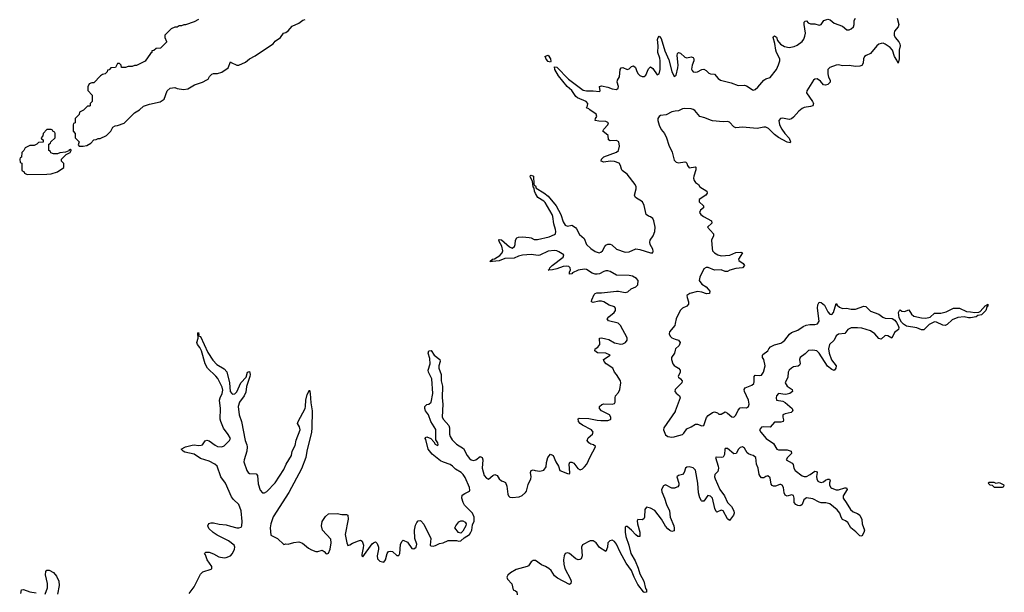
# Model space of a CAD drawing. Header units: inches. Extents: x 2674045 to 2721798, y 838094 to 949477.
# Tile 20 of 27: x 2693854 to 2703086, y 921267 to 926637. Entities that reach past the tile are written whole.
import ezdxf

# ---------------------------------------------------------------- set-up
doc = ezdxf.new("R2010")
doc.units = ezdxf.units.IN
doc.header["$MEASUREMENT"] = 0
doc.layers.add('C6992', color=7, linetype='Continuous')
doc.layers.add('C7902', color=7, linetype='Continuous')

msp = doc.modelspace()

# ---------------------------------------------------------------- linework, layer by layer
at = {"layer": 'C6992', "color": 5}
for points, elevation in [([(2695530, 926638), (2695490, 926615.3), (2695410, 926588), (2695392.7, 926587.3), (2695370, 926578), (2695350, 926578), (2695330, 926566), (2695310, 926566), (2695274, 926550), (2695214, 926490), (2695214, 926470), (2695231.6, 926431.6), (2695230, 926426), (2695174, 926370), (2695132.7, 926367.3), (2695111.6, 926348.4), (2695094, 926346), (2695092, 926330), (2695079.6, 926320.4), (2695030, 926248), (2694950, 926208), (2694930, 926208), (2694910, 926198), (2694870, 926198), (2694847.3, 926187.3), (2694807.3, 926187.3), (2694806, 926210), (2694790, 926226), (2694770, 926226), (2694752, 926188), (2694710, 926186), (2694692.7, 926167.3), (2694678, 926162), (2694672.7, 926147.3), (2694654, 926130), (2694630, 926122), (2694612, 926110), (2694550, 926046), (2694530, 926046), (2694505.4, 926034.6), (2694492.7, 926007.3), (2694492.7, 925972.7), (2694534, 925930), (2694534, 925870), (2694514, 925850), (2694514, 925830), (2694510, 925826), (2694490, 925826), (2694452.7, 925787.3), (2694414, 925770), (2694412.7, 925747.3), (2694374, 925710), (2694374, 925670), (2694358, 925662), (2694354, 925650), (2694354, 925590), (2694374, 925570), (2694374, 925530), (2694411.1, 925491.1), (2694402, 925462), (2694412, 925452), (2694450, 925451.3), (2694482, 925458), (2694520.4, 925479.6), (2694550, 925511.3), (2694570, 925512), (2694590, 925522), (2694610, 925522), (2694668, 925550), (2694708, 925590), (2694728, 925630), (2694750, 925642), (2694770, 925644.7), (2694832.5, 925667.5), (2694930, 925762), (2694978, 925790), (2695014.6, 925825.4), (2695070, 925846), (2695170, 925866), (2695208, 925890), (2695238, 925970), (2695264.7, 925995.3), (2695310, 926002), (2695330, 925992), (2695390, 925981), (2695430, 925986.8), (2695493.6, 926026.4), (2695569.1, 926050.9), (2695610, 926072), (2695620.4, 926079.6), (2695634.6, 926105.4), (2695654.6, 926125.4), (2695671.1, 926131.1), (2695710, 926131.3), (2695750, 926144.7), (2695810, 926184.7), (2695830, 926242), (2695835.3, 926235.3), (2695890, 926210.6), (2695910, 926210.7), (2695970, 926238.8), (2696010, 926270.8), (2696062, 926298), (2696206.8, 926393.2), (2696229.4, 926410.6), (2696250, 926436), (2696299, 926470), (2696328.7, 926510), (2696350, 926516), (2696370, 926531), (2696410, 926576), (2696470, 926602.8), (2696510, 926632), (2696530, 926638)], 40), ([(2695444.5, 921255.5), (2695490, 921318), (2695550, 921438), (2695570, 921458), (2695650, 921484.7), (2695655.3, 921490), (2695654, 921510), (2695613.2, 921570), (2695597.2, 921617.2), (2695588, 921630), (2695598, 921642), (2695630, 921642.8), (2695670, 921627.7), (2695720.9, 921600.9), (2695769.7, 921590.3), (2695790, 921592.2), (2695830, 921608.4), (2695849.4, 921630), (2695869.5, 921670.5), (2695872.3, 921690), (2695865.6, 921710), (2695812.6, 921750), (2695704.2, 921804.2), (2695667.5, 921827.5), (2695625.9, 921865.9), (2695616.9, 921890), (2695628.3, 921911.7), (2695650, 921918), (2695670, 921918), (2695725.5, 921905.5), (2695790, 921901.1), (2695830, 921886.3), (2695890, 921872.2), (2695910, 921870.4), (2695930, 921878.4), (2695936.1, 921890), (2695938.5, 921930), (2695929.8, 922030), (2695910, 922089.6), (2695857.7, 922137.7), (2695840.7, 922160.7), (2695783.8, 922290), (2695740.8, 922350), (2695706.9, 922450), (2695683, 922470), (2695630, 922497.2), (2695550, 922523.1), (2695490, 922562.3), (2695402.2, 922582.2), (2695386, 922590), (2695368.7, 922610), (2695408.7, 922630), (2695470, 922645.3), (2695490, 922648.5), (2695530, 922643.1), (2695554.9, 922645.1), (2695569.4, 922650.6), (2695592, 922688), (2695607.5, 922692.5), (2695630, 922686.7), (2695685.9, 922645.9), (2695710, 922633.8), (2695750, 922631.4), (2695770, 922641.7), (2695820.5, 922690), (2695830.9, 922710), (2695810, 922747.3), (2695765.7, 922805.7), (2695738.5, 922870), (2695734.8, 922890), (2695737.2, 922990), (2695728.4, 923070), (2695733.5, 923090), (2695753.6, 923130), (2695757.4, 923162.6), (2695753.8, 923190), (2695710.5, 923270.5), (2695693.3, 923293.3), (2695613.5, 923370), (2695593.1, 923410), (2695559.1, 923530), (2695542.4, 923562.4), (2695520.5, 923590), (2695514, 923610), (2695528, 923650), (2695525.2, 923694.8), (2695530, 923702), (2695534.8, 923685.2), (2695531.3, 923671.3), (2695550, 923666), (2695617.1, 923517.1), (2695664.8, 923444.8), (2695704, 923404), (2695770, 923363.9), (2695795.7, 923335.7), (2695820.6, 923230), (2695827.2, 923150), (2695843.1, 923130), (2695850, 923125.8), (2695870, 923128.1), (2695890, 923145.3), (2695927.6, 923232.4), (2695976.1, 923283.9), (2695990, 923331), (2696010, 923336), (2696013.7, 923310), (2696010.3, 923290), (2695981.8, 923198.2), (2695974.8, 923145.2), (2695957.6, 923110), (2695914.7, 923050), (2695903.6, 923010), (2695912.4, 922930), (2695932.7, 922870), (2695968.4, 922690), (2695983.9, 922650), (2695986.5, 922630), (2695982.7, 922590), (2695957.2, 922510), (2695955.5, 922490), (2695984.2, 922410), (2695997.1, 922390), (2696010, 922381.1), (2696070, 922376.3), (2696083.4, 922363.4), (2696090, 922284), (2696110, 922224.9), (2696130, 922198.9), (2696150, 922199.6), (2696170, 922213.1), (2696250, 922294), (2696330, 922418.4), (2696353.5, 922470), (2696401.3, 922550), (2696409.8, 922590.2), (2696438, 922642), (2696446, 922694), (2696483.6, 922790), (2696478.7, 922818.7), (2696459, 922850), (2696464, 922870), (2696529.3, 922990), (2696535.1, 923010), (2696537, 923070), (2696550, 923122), (2696570, 923162), (2696578, 923130), (2696583.1, 923043.1), (2696597.1, 922970), (2696593.1, 922810), (2696590.3, 922770), (2696545.8, 922590), (2696538.3, 922530), (2696495.9, 922424.1), (2696377.2, 922202.8), (2696230, 921973.2), (2696207.2, 921910), (2696203.8, 921870), (2696210, 921802), (2696270, 921772), (2696330, 921714), (2696350, 921722), (2696370, 921718), (2696424.7, 921735.3), (2696470, 921741), (2696507.1, 921727.1), (2696561.4, 921681.4), (2696590, 921666), (2696630.9, 921650.9), (2696650, 921650.8), (2696690, 921660.7), (2696710, 921650.8), (2696728.1, 921628.1), (2696742, 921630), (2696750, 921632.7), (2696766.3, 921670), (2696773.1, 921730), (2696770, 921766), (2696694, 921850), (2696685.2, 921890), (2696689.3, 921930.7), (2696722, 921978), (2696750, 922002), (2696830, 922004.7), (2696875.3, 921995.3), (2696917.3, 921997.3), (2696930.5, 921990.5), (2696932.3, 921952.3), (2696904.9, 921810), (2696920.5, 921730), (2696930, 921706), (2696950, 921711), (2696973.3, 921726.7), (2697030, 921750.7), (2697050, 921754.8), (2697065.2, 921745.2), (2697076.4, 921710), (2697075.8, 921684.2), (2697061.4, 921621.4), (2697061, 921610), (2697070, 921601), (2697160.1, 921719.9), (2697170, 921730.7), (2697190, 921738.8), (2697205.2, 921725.2), (2697217, 921690), (2697218.9, 921670), (2697205.5, 921610), (2697210, 921581), (2697230, 921558), (2697269.3, 921550.7), (2697283.7, 921570), (2697300.7, 921630), (2697312, 921648), (2697330, 921654), (2697350, 921648.2), (2697390, 921613), (2697410, 921610.8), (2697416.9, 921630), (2697424.8, 921715.2), (2697435.6, 921744.4), (2697450, 921757.3), (2697490, 921737.1), (2697530, 921678.4), (2697550, 921675.6), (2697570, 921689.2), (2697577, 921717), (2697559.8, 921770), (2697556.4, 921850), (2697564.1, 921895.9), (2697577.1, 921922.9), (2697590, 921936.3), (2697610, 921939.1), (2697615.8, 921935.8), (2697644.8, 921904.8), (2697708.5, 921770), (2697701.8, 921710), (2697710, 921702.9), (2697730, 921699.7), (2697753.6, 921706.4), (2697790, 921723.8), (2697826, 921730), (2697870, 921751.3), (2697950, 921751.3), (2697970, 921746.8), (2697990, 921751), (2698021, 921779), (2698070, 921810.2), (2698085, 921830), (2698094.8, 921850), (2698100.3, 921899.7), (2698114, 921934), (2698115.1, 921970), (2698100.9, 922010), (2698024.9, 922084.9), (2698011.3, 922110), (2697998.7, 922150), (2698003.5, 922176.5), (2698026.7, 922193.3), (2698070, 922214), (2698074.9, 922225.1), (2698071.9, 922250), (2698030, 922342.9), (2698013.3, 922370), (2697993.5, 922390), (2697940.2, 922420.2), (2697911.2, 922451.2), (2697890, 922464), (2697826.6, 922486.6), (2697800.9, 922500.9), (2697721.9, 922561.9), (2697685.1, 922610), (2697661.2, 922701.2), (2697655.3, 922710), (2697660.2, 922719.8), (2697670, 922724.7), (2697710.4, 922710.4), (2697738, 922678), (2697750, 922656), (2697770, 922644), (2697777.2, 922650), (2697773.3, 922670), (2697756.6, 922696.6), (2697754.5, 922794.5), (2697708.8, 922868.8), (2697688, 922930), (2697659.5, 922970), (2697652.3, 922990), (2697653.2, 923010), (2697660.7, 923019.3), (2697672.3, 923027.7), (2697690, 923030.8), (2697711.1, 923048.9), (2697727.1, 923130), (2697716.9, 923270), (2697687.3, 923330), (2697685.1, 923350), (2697704.2, 923410), (2697698.3, 923458.3), (2697682.7, 923510), (2697689.2, 923530.8), (2697713.4, 923533.4), (2697738.8, 923490), (2697793.4, 923450), (2697797.1, 923430), (2697783.1, 923390), (2697783.7, 923370), (2697805.3, 923310), (2697807.2, 923250), (2697818.6, 923198.6), (2697814, 923090), (2697820.8, 923030), (2697816.5, 922910), (2697826.9, 922886.9), (2697877.7, 922830), (2697883.2, 922810), (2697883.8, 922750), (2697890, 922726.7), (2697910, 922698), (2697950, 922655.3), (2698013.9, 922613.9), (2698050, 922548.8), (2698070, 922523.1), (2698086.7, 922510), (2698110, 922503.6), (2698130, 922508.8), (2698170, 922539.1), (2698190, 922531), (2698195.8, 922510), (2698189.3, 922430), (2698210, 922362.4), (2698230, 922336.4), (2698250, 922328.7), (2698290, 922362.8), (2698310, 922371.3), (2698330, 922361), (2698350, 922331), (2698370, 922310.8), (2698390, 922306.8), (2698410, 922296), (2698422.4, 922262.4), (2698430, 922186), (2698438, 922170), (2698450, 922159.3), (2698470, 922155.5), (2698537.6, 922162.4), (2698564.1, 922175.9), (2698596.5, 922203.5), (2698604.7, 922215.3), (2698620.7, 922279.3), (2698646, 922330), (2698649.2, 922350), (2698643.7, 922390), (2698649.5, 922410.5), (2698670, 922414.8), (2698688, 922408), (2698730, 922404), (2698770, 922411), (2698790, 922442), (2698794.8, 922485.2), (2698806, 922530), (2698830, 922561), (2698856, 922550), (2698881, 922490), (2698906, 922450), (2698918, 922410), (2698990, 922382), (2699010, 922378), (2699013.1, 922386.9), (2699006.6, 922470), (2699013.6, 922486.4), (2699030, 922487.7), (2699050, 922478), (2699086.7, 922426.7), (2699110, 922414.9), (2699130, 922425.7), (2699150, 922444.9), (2699170.7, 922470), (2699201.5, 922538.5), (2699254, 922630), (2699252.8, 922632.8), (2699234, 922650), (2699210, 922657), (2699190, 922669.2), (2699176, 922690), (2699183.6, 922716.4), (2699225.2, 922750), (2699232, 922770), (2699215.1, 922790), (2699130, 922834.5), (2699109.2, 922850), (2699094, 922870), (2699090, 922894), (2699101.2, 922898.8), (2699190, 922897.6), (2699270, 922879.6), (2699303.6, 922876.4), (2699370, 922879.3), (2699393.3, 922886.7), (2699397.2, 922890), (2699397, 922910), (2699382.7, 922930), (2699309, 922970), (2699289.2, 922990), (2699289, 923010), (2699311.6, 923028.4), (2699330, 923034.9), (2699409.5, 923030.5), (2699430, 923038.8), (2699438, 923050), (2699436.2, 923090), (2699440.9, 923110), (2699470, 923142), (2699482.4, 923170), (2699492, 923230), (2699486, 923250), (2699450, 923309.2), (2699432.3, 923330), (2699416, 923370), (2699352, 923410), (2699335.1, 923430), (2699329, 923450), (2699389, 923490), (2699350, 923509.4), (2699272, 923512), (2699245.2, 923530), (2699249.2, 923550), (2699274.8, 923565.2), (2699292.6, 923590), (2699290, 923650.8), (2699310, 923654.4), (2699350, 923645.2), (2699376.7, 923636.7), (2699430, 923607.7), (2699490, 923594.6), (2699510, 923598), (2699534, 923610), (2699549.6, 923630), (2699550, 923653.2), (2699488.3, 923770), (2699464.5, 923790), (2699373.8, 923813.8), (2699360.9, 923830), (2699377, 923850), (2699427.8, 923890), (2699441.7, 923910), (2699441.1, 923930), (2699430, 923943), (2699380.3, 923960.3), (2699331.8, 923990), (2699310, 923995.8), (2699284.3, 923995.7), (2699230, 923985.6), (2699215.3, 923990), (2699214.6, 923994.6), (2699217, 924010), (2699240.4, 924059.6), (2699249.8, 924070.2), (2699264.9, 924075.1), (2699310, 924075.8), (2699450, 924090.3), (2699470, 924090.3), (2699530, 924077.6), (2699555.8, 924084.2), (2699588.3, 924111.7), (2699632.3, 924130), (2699649.6, 924150), (2699652.3, 924190), (2699636.9, 924210), (2699599.5, 924230), (2699570, 924236.8), (2699450, 924239.8), (2699390, 924274.8), (2699370, 924281.8), (2699350, 924281.2), (2699330, 924274.2), (2699290, 924253.3), (2699270, 924248.7), (2699250, 924250.7), (2699220.4, 924260.4), (2699170, 924293.6), (2699150, 924297.8), (2699090, 924287.1), (2699036.7, 924263.3), (2699030, 924254), (2699010, 924248.7), (2699009.5, 924270), (2699018.4, 924290), (2699016.2, 924310), (2699002.9, 924322.9), (2698985.3, 924325.3), (2698950, 924322.3), (2698890, 924299.1), (2698851.3, 924290), (2698809.2, 924289.2), (2698822, 924298), (2698823.7, 924310), (2698845.1, 924330), (2698949.6, 924410), (2698957, 924430), (2698910, 924460.4), (2698890, 924469.8), (2698870, 924472.7), (2698810, 924466.2), (2698731.1, 924428.9), (2698714.2, 924425.8), (2698650, 924435.5), (2698570, 924428.7), (2698530, 924419.8), (2698490, 924400.7), (2698403.4, 924396.6), (2698350, 924374), (2698287.5, 924367.5), (2698262, 924370), (2698288, 924390), (2698304.9, 924395.1), (2698354.7, 924425.3), (2698379.3, 924450), (2698384.5, 924470), (2698373.3, 924513.3), (2698350, 924558), (2698346.3, 924573.7), (2698350, 924576), (2698372.5, 924572.5), (2698445.3, 924505.3), (2698470, 924494.8), (2698493.2, 924510), (2698501.2, 924530), (2698504, 924570), (2698515.3, 924590), (2698530, 924597.3), (2698570, 924600.7), (2698630, 924594.8), (2698650, 924590.8), (2698676.7, 924576.7), (2698710, 924574.9), (2698819.1, 924600.9), (2698870, 924620.7), (2698879.3, 924630), (2698882.4, 924650), (2698879.1, 924670), (2698863.2, 924723.2), (2698852.9, 924790), (2698845.3, 924810), (2698782, 924922), (2698770, 924935.6), (2698712.7, 924970), (2698690, 925005.2), (2698680.7, 925030), (2698677.2, 925057.2), (2698670, 925068), (2698660.9, 925120.9), (2698644.5, 925155.5), (2698641.2, 925170), (2698644.1, 925175.9), (2698650, 925178.8), (2698670.3, 925170.3), (2698675.3, 925095.3), (2698681, 925081), (2698690, 925078), (2698698, 925058), (2698770, 925014.4), (2698810, 924981.3), (2698882.6, 924890), (2698929.1, 924810), (2698950, 924742), (2698970, 924710.5), (2698990, 924701.6), (2699030, 924710.5), (2699066.5, 924686.5), (2699076.1, 924676.1), (2699102.8, 924622.8), (2699145.2, 924585.2), (2699169.4, 924529.4), (2699208.9, 924490), (2699250, 924462.8), (2699288.2, 924451.8), (2699302.6, 924457.4), (2699319.7, 924470), (2699339.6, 924510), (2699350, 924521.6), (2699370, 924532.4), (2699390, 924532.7), (2699404.8, 924524.8), (2699450, 924484.6), (2699530, 924457.4), (2699570, 924460.9), (2699631.1, 924488.9), (2699670, 924482.4), (2699770, 924450.5), (2699790, 924451), (2699795.1, 924464.9), (2699790, 924485.2), (2699766.9, 924530), (2699762.6, 924550), (2699766, 924570), (2699793, 924610), (2699808.5, 924651.5), (2699810.9, 924690), (2699799.8, 924750), (2699790, 924773.3), (2699770, 924788), (2699750, 924792.8), (2699727.8, 924810), (2699710, 924894), (2699694.7, 924930), (2699627, 924970), (2699619.6, 924990), (2699634.8, 925050), (2699633.7, 925070), (2699626, 925090), (2699550, 925187), (2699502.5, 925222.5), (2699495.4, 925235.4), (2699488.2, 925270), (2699474, 925290), (2699430, 925306.3), (2699390, 925308.7), (2699330, 925300.5), (2699306.6, 925310), (2699309.6, 925330), (2699332, 925350), (2699450, 925395.8), (2699469.7, 925410), (2699477.3, 925450), (2699472.4, 925492.4), (2699450, 925504.2), (2699390, 925499.7), (2699376.2, 925510), (2699371.9, 925551.9), (2699320.7, 925590), (2699331.3, 925610), (2699368, 925650), (2699374.7, 925670), (2699350, 925682.3), (2699283.7, 925683.7), (2699249.2, 925690), (2699252, 925710), (2699265.1, 925730), (2699259.5, 925750), (2699200.7, 925790), (2699190, 925802), (2699169, 925810), (2699179, 925830), (2699182, 925850), (2699165.6, 925870), (2699084.6, 925904.6), (2699070, 925917.7), (2699032.4, 925972.4), (2698988, 926010), (2698907, 926110), (2698872.3, 926170), (2698870, 926194.8), (2698890, 926190.3), (2698998.6, 926078.6), (2699136.4, 925976.4), (2699170, 925968.1), (2699230, 925969.3), (2699290, 925964.4), (2699298, 925970), (2699289.4, 926010), (2699310, 926014.9), (2699370, 926005.4), (2699410, 925988.2), (2699450, 925981.1), (2699465.8, 925994.2), (2699467.8, 926010), (2699457.6, 926050), (2699458, 926070), (2699477.7, 926102.3), (2699485.4, 926170), (2699494.5, 926185.5), (2699510, 926188.2), (2699550, 926170.4), (2699570, 926176.3), (2699590, 926197.1), (2699610, 926202.4), (2699627.3, 926187.3), (2699639.6, 926150), (2699653.1, 926130), (2699670, 926113.1), (2699690, 926102.7), (2699710, 926103.6), (2699724.8, 926115.2), (2699750, 926176), (2699770, 926193), (2699790, 926179.1), (2699830, 926120.5), (2699850, 926127.7), (2699860.8, 926170), (2699860.6, 926250), (2699856.8, 926276.8), (2699837.3, 926330), (2699839.8, 926390), (2699835.8, 926450), (2699840.7, 926470), (2699850, 926482), (2699870, 926458.8), (2699903.9, 926343.9), (2699940.4, 926260.4), (2699970, 926151), (2699990, 926103.8), (2700000, 926110.6)], 20), ([(2700000, 925777.8), (2699970, 925773.7), (2699915, 925745), (2699863.3, 925736.7), (2699850, 925729.7), (2699838.4, 925710), (2699838.2, 925690), (2699850, 925647.3), (2699868, 925608), (2699898.4, 925570), (2699919.5, 925530), (2699940.6, 925460.6), (2699973.1, 925393.1), (2699990, 925320.4), (2700000, 925310.3)], 20), ([(2700000, 923787.1), (2699996.4, 923770), (2699947.5, 923710), (2699944.5, 923690), (2699952.7, 923670), (2699970, 923652.7), (2700000, 923641.7)], 20), ([(2700000, 923536.4), (2699992.7, 923510), (2699966.4, 923470), (2699964.9, 923450), (2699979.1, 923410), (2699990, 923393.7), (2700000, 923387.8)], 20), ([(2700000, 923167.9), (2699997.1, 923150), (2700000, 923146.3)], 20), ([(2700000, 922964.7), (2699998.7, 922961.3), (2699893.7, 922810), (2699892, 922790), (2699910, 922744), (2699930, 922727.7), (2699970, 922720.7), (2699990, 922724), (2700000, 922727)], 20), ([(2700000, 922246.2), (2699995.4, 922244.6), (2699970, 922243.5), (2699910, 922275.1), (2699890, 922265.6), (2699872.9, 922230), (2699875.2, 922210), (2699899.7, 922150), (2699917.7, 922090), (2699947.6, 922030), (2699954, 921970), (2699987.4, 921890), (2699991.9, 921868.1), (2699990, 921844), (2699970, 921835.6), (2699950, 921845.4), (2699930, 921863.5), (2699908.5, 921888.5), (2699872.2, 921952.2), (2699810, 922032.8), (2699770, 922055.5), (2699730, 922066.6), (2699716.5, 922043.5), (2699712, 921970), (2699705.5, 921954.5), (2699690, 921946.6), (2699650.7, 921949.3), (2699643.9, 921936.1), (2699646.3, 921910), (2699668.1, 921831.9), (2699670, 921789), (2699650, 921789.5), (2699630, 921805.1), (2699590, 921849.7), (2699550, 921882.9), (2699536.9, 921883.1), (2699530, 921878), (2699530.2, 921830), (2699536.9, 921790), (2699565.2, 921710), (2699583.2, 921630), (2699623.5, 921563.5), (2699653.4, 921493.4), (2699670, 921440.7), (2699706.7, 921370), (2699722.3, 921302.3), (2699730.6, 921289.4), (2699730.6, 921269.4), (2699710, 921263.7), (2699702.7, 921270), (2699650, 921339.5), (2699614.8, 921410), (2699590.6, 921470.6), (2699539.8, 921539.8), (2699483.3, 921643.3), (2699450, 921717), (2699430, 921744.5), (2699410, 921757), (2699386, 921750), (2699367.3, 921730), (2699366, 921690), (2699350, 921648), (2699290, 921686.6), (2699259.3, 921730), (2699230, 921750.9), (2699202.8, 921750), (2699130, 921712), (2699123, 921690), (2699127.7, 921610), (2699118.5, 921581.5), (2699107.1, 921572.9), (2699090, 921572.3), (2699070, 921582), (2699010, 921631.5), (2698990, 921638), (2698967.9, 921632.1), (2698959.1, 921610), (2698953, 921570), (2698957.1, 921530), (2698965.7, 921490), (2699018, 921390), (2699024, 921370), (2699021, 921350), (2699010, 921341.2), (2698898, 921398), (2698870, 921421.2), (2698836.9, 921470), (2698814.3, 921490), (2698782.9, 921510), (2698745.3, 921525.3), (2698690, 921563.6), (2698670, 921563.7), (2698650, 921552.3), (2698624.4, 921515.6), (2698612.4, 921507.6), (2698510, 921479.5), (2698456, 921450), (2698430, 921428), (2698422.8, 921410), (2698426.8, 921390), (2698467.5, 921347.5), (2698482, 921290), (2698502, 921282), (2698514, 921270), (2698516.9, 921243.1)], 20), ([(2694094.3, 921250), (2694113.3, 921310), (2694113.5, 921350), (2694095.1, 921430), (2694098, 921462), (2694110, 921474), (2694130, 921475.5), (2694171.3, 921451.3), (2694199, 921419), (2694219.5, 921370), (2694222.6, 921330), (2694209, 921250)], 20), ([(2693863.3, 921256.7), (2693869.6, 921290.4), (2693890, 921293.4), (2693950, 921270.6), (2694010, 921261)], 20)]:
    msp.add_lwpolyline(points, dxfattribs=dict(at, elevation=elevation))
for points, elevation in [([(2698830, 926237.2), (2698810, 926244.2), (2698790, 926267.3), (2698785.1, 926285.1), (2698779, 926290), (2698784.5, 926295.5), (2698810, 926302.8), (2698831.5, 926270), (2698835.6, 926244.4)], 20), ([(2694150, 925606), (2694110, 925606), (2694074, 925570), (2694071.6, 925548.4), (2694054, 925530), (2694058, 925518), (2694074, 925510), (2694072.7, 925487.3), (2694030, 925486), (2694014, 925470), (2693990, 925458), (2693950, 925458), (2693905.4, 925434.6), (2693894, 925410), (2693874, 925390), (2693871.6, 925348.4), (2693858, 925342), (2693854, 925330), (2693858, 925298), (2693874, 925290), (2693874, 925230), (2693878, 925218), (2693892.7, 925212.7), (2693898, 925198), (2693923.6, 925183.6), (2694110, 925186.8), (2694150, 925191.3), (2694210, 925211.3), (2694268, 925250), (2694267.3, 925287.3), (2694246, 925310), (2694246, 925330), (2694290, 925374), (2694326, 925390), (2694338, 925410), (2694336.4, 925416.4), (2694330, 925418), (2694314, 925410), (2694314, 925406), (2694284.7, 925395.3), (2694230, 925388), (2694210, 925378), (2694170, 925378), (2694147.3, 925387.3), (2694142, 925402), (2694128.4, 925408.4), (2694126, 925470), (2694142, 925478), (2694147.3, 925492.7), (2694186, 925530), (2694186, 925570), (2694182, 925582), (2694167.3, 925587.3), (2694162, 925602)], 40), ([(2697990, 921820.9), (2697967.2, 921827.2), (2697935.3, 921870), (2697942, 921890), (2697971.4, 921928.6), (2697990, 921938), (2698010, 921937.1), (2698030, 921924.9), (2698040.4, 921910), (2698036, 921890), (2698010, 921839.6)], 20)]:
    msp.add_lwpolyline(points, close=True, dxfattribs=dict(at, elevation=elevation))
at = {"layer": 'C7902', "color": 5, "elevation": 20}
for points in [[(2700000, 926110.6), (2700010, 926117.3), (2700025.4, 926185.4), (2700027.6, 926210), (2700020.1, 926299.9), (2700021.7, 926318.3), (2700030, 926330.4), (2700050, 926322.4), (2700090, 926284.6), (2700110, 926278.5), (2700150, 926287), (2700170, 926280.7), (2700174.6, 926270), (2700173.6, 926250), (2700159.7, 926210), (2700154.1, 926174.1), (2700158.7, 926158.7), (2700170, 926146.5), (2700190, 926144.2), (2700210, 926148.1), (2700250, 926168.9), (2700270, 926173.4), (2700290, 926161.6), (2700314.9, 926134.9), (2700330, 926128.7), (2700370, 926126), (2700403.7, 926083.7), (2700424.9, 926070), (2700525.7, 926045.7), (2700590, 926020.7), (2700650, 926021.3), (2700670, 926016.4), (2700720.8, 925980.8), (2700730, 925977), (2700750, 925981.3), (2700776.5, 926003.5), (2700831.2, 926068.8), (2700850, 926080.5), (2700890, 926093.4), (2700950, 926168.5), (2700970, 926214), (2700980.8, 926250), (2700979.8, 926270), (2700949.1, 926329.1), (2700942.7, 926350), (2700934.9, 926414.9), (2700918.4, 926470), (2700921.7, 926478.3), (2700930, 926484.9), (2700950, 926472.4), (2700960.9, 926440.9), (2700986.2, 926406.2), (2701024.3, 926384.3), (2701070, 926374.6), (2701115.8, 926384.2), (2701142.7, 926397.3), (2701190, 926433.4), (2701205.7, 926454.3), (2701217.1, 926482.9), (2701220.5, 926510), (2701209.6, 926590.4), (2701210, 926614), (2701218, 926622), (2701230, 926624.7), (2701247.3, 926607.3), (2701270, 926597.3), (2701310, 926596.5), (2701350, 926586), (2701370, 926590.4), (2701394, 926630), (2701430, 926640.2), (2701454.1, 926634.1), (2701490, 926604), (2701570, 926577.3), (2701610, 926541), (2701630, 926542.8), (2701650, 926551), (2701671.8, 926570), (2701677.6, 926590), (2701679.6, 926630), (2701689.6, 926650)], [(2702081, 926650), (2702097.4, 926590), (2702090.1, 926569.9), (2702057.6, 926530), (2702052.2, 926510), (2702053.6, 926490), (2702062.3, 926470), (2702098, 926430), (2702107, 926410), (2702108.5, 926390), (2702100.9, 926350), (2702100.4, 926270), (2702090, 926229), (2702078.6, 926258.6), (2702057.6, 926290), (2702036.9, 926350), (2702015.8, 926375.8), (2701970, 926407.3), (2701950, 926415.3), (2701930, 926414.8), (2701910, 926406.8), (2701890.2, 926390), (2701830, 926320.4), (2701790, 926302.4), (2701776.1, 926290), (2701767.3, 926270), (2701764, 926230), (2701750, 926208.5), (2701730, 926201.5), (2701690, 926198.7), (2701630, 926207.7), (2701570, 926202.9), (2701530, 926212.8), (2701509, 926211), (2701450, 926189.8), (2701431.3, 926170), (2701430.2, 926130), (2701437.4, 926097.4), (2701452.7, 926070), (2701453, 926050), (2701430, 926029.4), (2701410, 926021.2), (2701390, 926024.5), (2701361.5, 926061.5), (2701330, 926082.6), (2701310, 926079.2), (2701298, 926070), (2701235.8, 925970), (2701230.2, 925950), (2701286.7, 925870), (2701296.5, 925850), (2701291.5, 925828.5), (2701270, 925821.5), (2701210, 925814.3), (2701190, 925803.2), (2701160.7, 925779.3), (2701110, 925721.5), (2701090, 925706), (2701070, 925702), (2701006.6, 925713.4), (2700988.2, 925710), (2700970.4, 925690), (2700978.3, 925650), (2700999.6, 925610), (2701028.2, 925568.2), (2701070, 925526.8), (2701082.8, 925490), (2701076.7, 925483.3), (2701050, 925488.2), (2700970, 925531), (2700930, 925561.5), (2700875.4, 925615.4), (2700850, 925627.4), (2700830, 925628.3), (2700770, 925616.8), (2700630.8, 925629.2), (2700570, 925622), (2700550, 925631.1), (2700510, 925674.8), (2700490, 925681.1), (2700450, 925679.6), (2700350, 925689.6), (2700330, 925693.6), (2700277.3, 925717.3), (2700230, 925729.6), (2700183.9, 925783.9), (2700170, 925794.8), (2700150, 925800.3), (2700090, 925804.4), (2700070, 925800.8), (2700030, 925782), (2700000, 925777.8)], [(2700000, 925310.3), (2700010, 925300.2), (2700030, 925294.9), (2700090, 925303.1), (2700099.3, 925299.3), (2700110, 925290.7), (2700115.8, 925270), (2700130, 925248.7), (2700190, 925258), (2700194.9, 925254.9), (2700194.9, 925230), (2700173.4, 925170), (2700172.2, 925150), (2700177.1, 925130), (2700190, 925110.7), (2700218.8, 925090), (2700231, 925070), (2700296, 925030), (2700300.7, 925010), (2700287.7, 924990), (2700225.5, 924950), (2700226.4, 924930), (2700265.5, 924890), (2700267.1, 924872.9), (2700236.3, 924850), (2700228.8, 924830), (2700241.1, 924810), (2700266.4, 924790), (2700341, 924750), (2700342.8, 924730), (2700304, 924690), (2700360.7, 924630), (2700360.7, 924610), (2700342, 924570), (2700345.5, 924490), (2700350.6, 924470), (2700368, 924450), (2700400.7, 924430), (2700430, 924423.6), (2700511.2, 924428.8), (2700570, 924453.4), (2700615.5, 924455.5), (2700630.8, 924450.8), (2700593.4, 924390), (2700597.3, 924377.3), (2700638.8, 924350), (2700650.8, 924330), (2700630.3, 924309.7), (2700570, 924302), (2700512.8, 924287.2), (2700490, 924275.1), (2700470, 924274.5), (2700430.9, 924290.9), (2700367.3, 924287.3), (2700310, 924312.4), (2700290, 924314.2), (2700270, 924301.7), (2700230, 924220.9), (2700226.3, 924190), (2700250, 924154.9), (2700290.7, 924130), (2700310.8, 924110), (2700326, 924090), (2700322, 924070), (2700293.2, 924066.8), (2700250, 924082), (2700210, 924087.3), (2700137.3, 924070), (2700110.4, 924050), (2700112.2, 924030), (2700126, 923990), (2700126, 923970), (2700110.2, 923949.8), (2700070, 923931.1), (2700047.9, 923910), (2700009, 923830), (2700000, 923787.1)], [(2700000, 922727), (2700070, 922748), (2700082, 922758), (2700110, 922800.5), (2700150, 922817.1), (2700190, 922842.4), (2700210, 922842.4), (2700250, 922827.6), (2700269.5, 922830.5), (2700293.7, 922906.3), (2700310, 922923.8), (2700350, 922953), (2700370, 922959.1), (2700396, 922950), (2700410, 922938.8), (2700430, 922938.8), (2700470, 922958.8), (2700490, 922947.7), (2700530, 922912.7), (2700550, 922910.4), (2700570, 922928), (2700590, 922973.4), (2700610, 922996.4), (2700630, 923000.3), (2700670, 922995.8), (2700687.3, 923010), (2700692.9, 923030), (2700688.2, 923070), (2700649.6, 923150), (2700646.6, 923170), (2700656.6, 923183.4), (2700719, 923210), (2700736.1, 923223.9), (2700740.7, 923239.3), (2700740.7, 923290), (2700750, 923304), (2700790, 923301.1), (2700810, 923304.2), (2700828, 923330), (2700843.5, 923390), (2700830, 923448.7), (2700819, 923470), (2700819, 923490), (2700823.2, 923496.8), (2700869.4, 923530.6), (2700877.2, 923550), (2700895.3, 923570), (2700931.5, 923588.5), (2700990, 923604.2), (2701010, 923614.9), (2701029.4, 923630), (2701071.4, 923688.6), (2701090, 923703), (2701150, 923724.9), (2701199.6, 923760.4), (2701227.8, 923772.2), (2701262, 923778), (2701310, 923777.1), (2701335.2, 923784.8), (2701351.1, 923810), (2701333.7, 923930), (2701337.4, 923962.6), (2701350, 923987.3), (2701370, 923986), (2701399, 923959), (2701430, 923896.3), (2701450, 923874.9), (2701470, 923872.7), (2701485.6, 923890), (2701510, 923976), (2701519.1, 923959.1), (2701540.6, 923940.6), (2701570, 923928.7), (2701607.8, 923932.2), (2701650, 923922.6), (2701690, 923921.6), (2701770, 923950.6), (2701788.5, 923948.5), (2701830, 923903.6), (2701910, 923875.8), (2701946.7, 923846.7), (2701970, 923838.6), (2702034.4, 923834.4), (2702058, 923818), (2702076.1, 923796.1), (2702090.4, 923770.4), (2702095.8, 923750), (2702092.4, 923730), (2702057.5, 923702.5), (2702030, 923649.6), (2701993.3, 923673.3), (2701970, 923675.1), (2701930, 923640.5), (2701910, 923646.6), (2701871.1, 923691.1), (2701830, 923719.4), (2701750, 923742.9), (2701710, 923747), (2701650, 923746.2), (2701618.3, 923730), (2701590, 923692.8), (2701530, 923688.7), (2701510, 923672.3), (2701489.4, 923630.6), (2701445.4, 923590), (2701437.2, 923550), (2701443.2, 923510), (2701466.9, 923446.9), (2701508.2, 923390), (2701505.5, 923370), (2701490, 923346), (2701470, 923355.6), (2701428.9, 923388.9), (2701350.9, 923510), (2701329.5, 923530), (2701290, 923538), (2701250, 923533.1), (2701217.5, 923502.5), (2701170.4, 923470), (2701166, 923450), (2701172, 923410), (2701164.6, 923395.4), (2701152.4, 923387.6), (2701110, 923379.8), (2701090, 923369.7), (2701069.2, 923350), (2701058.5, 923330), (2701056.7, 923283.3), (2701030.4, 923230), (2701050, 923201.1), (2701096.3, 923170), (2701100.5, 923150), (2701074.8, 923130), (2701050, 923123.5), (2701030, 923121.1), (2700970, 923129.6), (2700950.4, 923110), (2700945.5, 923090), (2700950, 923068.7), (2701010, 923058.4), (2701030, 923048.2), (2701096.3, 922990), (2701104, 922970), (2701086, 922954), (2701030, 922942), (2701010.8, 922930), (2701008.1, 922908.1), (2701015.3, 922884.7), (2701012, 922870), (2700990, 922862.7), (2700930, 922860.9), (2700890, 922817), (2700830, 922818.9), (2700810, 922814.3), (2700790.6, 922790), (2700801.6, 922770), (2700854, 922710), (2700921, 922661), (2700954, 922610), (2700970, 922604), (2701050, 922604.2), (2701086.8, 922590), (2701090.7, 922570), (2701054, 922530), (2701042, 922510), (2701097.8, 922477.8), (2701106.3, 922466.3), (2701113.7, 922430), (2701125.7, 922410), (2701190, 922360.2), (2701210, 922352.6), (2701230, 922352.7), (2701265.6, 922370), (2701310, 922401.6), (2701321, 922401), (2701330, 922398), (2701331.8, 922391.8), (2701325.9, 922354.1), (2701327.2, 922330), (2701338.9, 922310), (2701350, 922301.3), (2701370, 922296.5), (2701390, 922302.6), (2701410, 922319.5), (2701430, 922328.2), (2701447.1, 922327.1), (2701452.3, 922312.3), (2701446.1, 922293.9), (2701447.7, 922270), (2701459.6, 922250), (2701470, 922242.6), (2701510, 922226.9), (2701530, 922226.5), (2701590, 922247.7), (2701606.4, 922246.4), (2701612.4, 922230), (2701576.5, 922170), (2701574.9, 922150), (2701603.9, 922110), (2701642.5, 922042.5), (2701670, 922022.8), (2701710, 922006.7), (2701732, 921990), (2701750.3, 921950), (2701752.7, 921910), (2701774.9, 921850), (2701770, 921829), (2701750, 921794), (2701730, 921795.3), (2701695.2, 921835.2), (2701646, 921870), (2701620.2, 921920.2), (2701598, 921938), (2701567.8, 921950), (2701555.1, 921970), (2701542.5, 922010), (2701520.3, 922040.3), (2701450, 922097.8), (2701413.7, 922106.3), (2701370, 922105.1), (2701350, 922110.8), (2701290, 922143.2), (2701230, 922153.6), (2701205.5, 922134.5), (2701190.2, 922089.8), (2701179, 922081), (2701170, 922076.9), (2701150, 922080.5), (2701130.9, 922090.9), (2701115.8, 922110), (2701116.4, 922150), (2701110, 922173.3), (2701090, 922179.7), (2701050, 922166.9), (2701030, 922177), (2701021, 922201), (2701016.8, 922250), (2701002.4, 922270), (2700990, 922278), (2700982.6, 922277.4), (2700939.2, 922260.8), (2700922, 922262), (2700908.7, 922268.7), (2700901.4, 922281.4), (2700890, 922339.3), (2700870, 922360.5), (2700850, 922354.3), (2700830, 922340.5), (2700810, 922341.6), (2700795.5, 922355.5), (2700786.6, 922370), (2700778.5, 922430), (2700762.6, 922470), (2700757.7, 922530), (2700732.3, 922550), (2700710, 922554.8), (2700686.4, 922566.4), (2700676.1, 922576.1), (2700650, 922619.6), (2700630, 922629.6), (2700610, 922625.1), (2700593, 922610), (2700570.3, 922569.7), (2700550, 922564.5), (2700490, 922614.3), (2700470, 922615.6), (2700466, 922610), (2700462, 922558), (2700450, 922535.1), (2700430, 922529.5), (2700385.2, 922534.8), (2700378, 922530), (2700404.2, 922450), (2700406.3, 922430), (2700399.2, 922400.8), (2700370.4, 922370), (2700367.7, 922350), (2700373.7, 922330), (2700418.5, 922230), (2700463.6, 922170), (2700490, 922110.4), (2700527.2, 922070), (2700550.3, 922030), (2700552.4, 922010), (2700546, 921990), (2700510, 921941.2), (2700490, 921955.1), (2700450, 922029.6), (2700430, 922038), (2700390, 922019.3), (2700385.1, 922025.1), (2700372.2, 922052.2), (2700350, 922149.4), (2700330, 922169.6), (2700305.8, 922174.2), (2700270, 922122.7), (2700250, 922120.9), (2700245.7, 922125.7), (2700230, 922153.2), (2700218.6, 922198.6), (2700211.8, 922290), (2700191.2, 922411.2), (2700170, 922434), (2700130, 922444.7), (2700110, 922439.7), (2700095.5, 922430), (2700083.8, 922390), (2700070, 922372.3), (2700030, 922362), (2700016.3, 922350), (2700035.3, 922290), (2700034.9, 922270), (2700024.9, 922255.1), (2700000, 922246.2)], [(2700000, 923641.7), (2700030.6, 923630.6), (2700046, 923610), (2700037.5, 923582.5), (2700003.8, 923550), (2700000, 923536.4)], [(2700000, 923387.8), (2700030.4, 923370), (2700047.2, 923350), (2700047.2, 923330), (2700026.7, 923290), (2700030, 923282.8), (2700050.7, 923270), (2700066, 923250), (2700061.3, 923230), (2700000.3, 923170), (2700000, 923167.9)], [(2700000, 923146.3), (2700010, 923133.4), (2700039.1, 923110), (2700048.2, 923090), (2700000, 922964.7)]]:
    msp.add_lwpolyline(points, dxfattribs=at)
at = {"layer": 'C7902', "color": 5}
for points, elevation in [([(2702750, 923839.5), (2702708.6, 923848.6), (2702650, 923843.5), (2702598.4, 923821.6), (2702550, 923777.6), (2702530, 923768.2), (2702510, 923771.1), (2702450, 923800.5), (2702430, 923803), (2702382.6, 923777.4), (2702330, 923727), (2702310, 923728.3), (2702266.6, 923746.6), (2702170, 923761.1), (2702141, 923781), (2702120.9, 923800.9), (2702101.7, 923841.7), (2702093.2, 923890), (2702104, 923910), (2702110, 923914.8), (2702123.8, 923903.8), (2702150, 923901.6), (2702190, 923917.3), (2702216.5, 923876.5), (2702237.4, 923857.4), (2702310, 923840.2), (2702350, 923836.2), (2702392, 923848), (2702430, 923883.8), (2702490, 923886), (2702542.2, 923897.8), (2702610, 923931.3), (2702664.7, 923930), (2702730, 923898.8), (2702770, 923898.4), (2702810, 923890.3), (2702846, 923894), (2702858.7, 923901.3), (2702910, 923956), (2702926, 923954), (2702926, 923966), (2702932, 923970), (2702931, 923951), (2702920.7, 923939.3), (2702912.4, 923910), (2702871.8, 923868.2), (2702838.5, 923861.5), (2702821, 923850), (2702770, 923840.5)], 20), ([(2702970, 922298), (2702942, 922298), (2702934, 922290), (2702950, 922274), (2702972.7, 922272.7), (2702990, 922254), (2703070, 922254), (2703082, 922258), (2703086, 922270), (2703046, 922290), (2703030, 922294), (2703010, 922286), (2702990, 922295.3)], 40)]:
    msp.add_lwpolyline(points, close=True, dxfattribs=dict(at, elevation=elevation))

doc.saveas('drawing.dxf')
